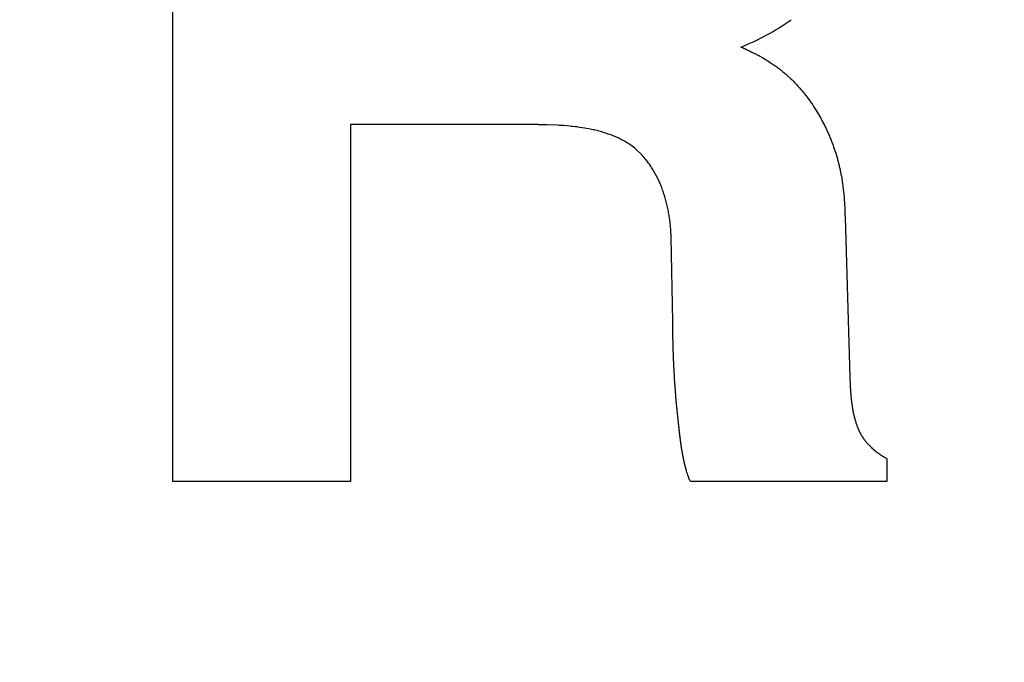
# Model space of a CAD drawing. Header units: inches. Extents: x 749 to 1245, y 24 to 374.
# Tile 64 of 145: x 893.03 to 894.72, y 272.23 to 273.33. Entities that reach past the tile are written whole.
import ezdxf

# ---------------------------------------------------------------- set-up
doc = ezdxf.new("R2010")
doc.units = ezdxf.units.IN
doc.header["$LTSCALE"] = 5
doc.header["$MEASUREMENT"] = 0
doc.header["$PDMODE"] = 3
doc.header["$PDSIZE"] = 0.3125
doc.layers.get('Defpoints').update_dxf_attribs({"linetype": 'CONTINUOUS'})
doc.layers.add('AM_0', color=7, linetype='CONTINUOUS', lineweight=30)
doc.layers.add('AM_5_Dimension', color=6, linetype='CONTINUOUS', lineweight=15)
doc.styles.add('AR', font='arialbd.ttf')
doc.styles.add('WHGTXT', font='simplex', dxfattribs={"bigfont": 'whgtxt'})
doc.dimstyles.new("B's_st.$0", dxfattribs={"dimtxt": 2.5, "dimasz": 2.5, "dimexe": 1, "dimexo": 0.5, "dimgap": 0.9, "dimtad": 1, "dimzin": 9, "dimdsep": 46, "dimtxsty": 'WHGTXT', "dimcen": 0, "dimclrd": 256, "dimclre": 256, "dimclrt": 256, "dimadec": 1, "dimazin": 2, "dimtp": 0.01, "dimtm": 0.01, "dimtfac": 1, "dimtmove": 0, "dimatfit": 3, "dimfxl": 1, "dimtolj": 1, "dimarcsym": 0})

# ---------------------------------------------------------------- blocks, each defined once
blk = doc.blocks.new('*D8')
at = {"layer": 'AM_5_Dimension', "linetype": 'ByBlock', "lineweight": -2, "transparency": 16777216}
for p, q in [((839.8862, 264.9786), (839.8862, 306.7795)), ((911.8862, 264.9786), (911.8862, 306.7795)), ((843.8862, 306.3795), (907.8862, 306.3795))]:
    blk.add_line(p, q, dxfattribs=at)
at = {"layer": 'AM_5_Dimension', "transparency": 16777216}
for points in [[(843.8862, 307.0462), (843.8862, 305.7128), (839.8862, 306.3795)], [(907.8862, 307.0462), (907.8862, 305.7128), (911.8862, 306.3795)]]:
    blk.add_solid(points, dxfattribs=at)
at = {"layer": 'Defpoints', "color": 0, "transparency": 16777216}
for p in [(911.8862, 306.3795), (839.8862, 264.7786), (911.8862, 264.7786)]:
    blk.add_point(p, dxfattribs=at)
at = {"layer": 'AM_5_Dimension', "transparency": 16777216, "insert": (875.8862, 309.7511), "char_height": 4, "attachment_point": 5, "style": 'AR'}
blk.add_mtext("\\A1;72 [2.83'']", dxfattribs=at)

msp = doc.modelspace()

# ---------------------------------------------------------------- linework, layer by layer
at = {"layer": 'AM_0', "color": 253, "linetype": 'Continuous', "true_color": 0xadadad}
for p, q in [((893.2911, 272.5379), (893.2911, 274.0882)), ((894.266, 273.2827), (894.2664, 273.2825)), ((894.2664, 273.2825), (894.2668, 273.2824)), ((894.2668, 273.2824), (894.268, 273.2818)), ((894.268, 273.2818), (894.2684, 273.2817)), ((894.2684, 273.2817), (894.2696, 273.2811)), ((894.2696, 273.2811), (894.27, 273.281)), ((894.27, 273.281), (894.2712, 273.2804)), ((894.2712, 273.2804), (894.2716, 273.2803)), ((894.2716, 273.2803), (894.2728, 273.2797)), ((894.2728, 273.2797), (894.2731, 273.2795)), ((894.2731, 273.2795), (894.2735, 273.2794)), ((894.2735, 273.2794), (894.2751, 273.2786)), ((894.2751, 273.2786), (894.2755, 273.2785)), ((894.2755, 273.2785), (894.2775, 273.2775)), ((894.2775, 273.2775), (894.2779, 273.2774)), ((894.2779, 273.2774), (894.2802, 273.2762)), ((894.2783, 273.2772), (894.2786, 273.277)), ((894.2802, 273.2762), (894.2806, 273.2761)), ((894.2806, 273.2761), (894.2833, 273.2747)), ((894.2826, 273.2751), (894.2829, 273.2749)), ((894.2833, 273.2747), (894.2837, 273.2746)), ((894.2837, 273.2746), (894.288, 273.2724)), ((894.2861, 273.2734), (894.2864, 273.2732)), ((894.288, 273.2724), (894.2884, 273.2723)), ((894.2884, 273.2723), (894.2961, 273.2683)), ((894.2888, 273.2721), (894.2891, 273.2719)), ((894.2915, 273.2707), (894.2918, 273.2705)), ((894.2938, 273.2695), (894.2941, 273.2693)), ((894.2961, 273.2683), (894.2964, 273.268)), ((894.2964, 273.268), (894.3006, 273.2658)), ((894.298, 273.2672), (894.2983, 273.267)), ((894.2995, 273.2664), (894.2998, 273.2662)), ((894.3006, 273.2658), (894.301, 273.2655)), ((894.301, 273.2655), (894.3013, 273.2653)), ((894.3013, 273.2653), (894.3029, 273.2645)), ((894.3029, 273.2645), (894.3032, 273.2643)), ((894.3032, 273.2643), (894.3036, 273.264)), ((894.3036, 273.264), (894.3051, 273.2632)), ((894.304, 273.2638), (894.3043, 273.2636)), ((894.3051, 273.2632), (894.3055, 273.2629)), ((894.3055, 273.2629), (894.3058, 273.2627)), ((894.3058, 273.2627), (894.3066, 273.2623)), ((894.3066, 273.2623), (894.3069, 273.2621)), ((894.3069, 273.2621), (894.3073, 273.2618)), ((894.3073, 273.2618), (894.3081, 273.2614)), ((894.3081, 273.2614), (894.3084, 273.2612)), ((894.3084, 273.2612), (894.3088, 273.2609)), ((894.3088, 273.2609), (894.3099, 273.2603)), ((894.3092, 273.2607), (894.3095, 273.2605)), ((894.3099, 273.2603), (894.3103, 273.26)), ((894.3103, 273.26), (894.3106, 273.2598)), ((894.3106, 273.2598), (894.311, 273.2596)), ((894.311, 273.2596), (894.3114, 273.2593)), ((894.3114, 273.2593), (894.3117, 273.2591)), ((894.3117, 273.2591), (894.3121, 273.2589)), ((894.3121, 273.2589), (894.3125, 273.2586)), ((894.3125, 273.2586), (894.3128, 273.2584)), ((894.3128, 273.2584), (894.3132, 273.2582)), ((894.3132, 273.2582), (894.3135, 273.2579)), ((894.3135, 273.2579), (894.3143, 273.2575)), ((894.3143, 273.2575), (894.3146, 273.2572)), ((894.3146, 273.2572), (894.3178, 273.2552)), ((894.3178, 273.2552), (894.321, 273.253)), ((894.321, 273.253), (894.3226, 273.252)), ((894.3226, 273.252), (894.3242, 273.2509)), ((894.3242, 273.2509), (894.3257, 273.2498)), ((894.3257, 273.2498), (894.3273, 273.2486)), ((894.3273, 273.2486), (894.3288, 273.2475)), ((894.3288, 273.2475), (894.3303, 273.2463)), ((894.3303, 273.2463), (894.3319, 273.2452)), ((894.3319, 273.2452), (894.3379, 273.2404)), ((894.3379, 273.2404), (894.3393, 273.2392)), ((894.3393, 273.2392), (894.3408, 273.2379)), ((894.3408, 273.2379), (894.3423, 273.2367)), ((894.3423, 273.2367), (894.3437, 273.2354)), ((894.3437, 273.2354), (894.3452, 273.2341)), ((894.3452, 273.2341), (894.3508, 273.2289)), ((894.3508, 273.2289), (894.3522, 273.2275)), ((894.3522, 273.2275), (894.3536, 273.2262)), ((894.3536, 273.2262), (894.3564, 273.2234)), ((894.3564, 273.2234), (894.3577, 273.222)), ((894.3577, 273.222), (894.3591, 273.2206)), ((894.3591, 273.2206), (894.3617, 273.2178)), ((894.3617, 273.2178), (894.3631, 273.2164)), ((894.3631, 273.2164), (894.3644, 273.2149)), ((894.3644, 273.2149), (894.3657, 273.2135)), ((894.3657, 273.2135), (894.367, 273.212)), ((894.367, 273.212), (894.3682, 273.2105)), ((894.3682, 273.2105), (894.3695, 273.2091)), ((894.3695, 273.2091), (894.3708, 273.2076)), ((894.3708, 273.2076), (894.372, 273.2061)), ((894.372, 273.2061), (894.3733, 273.2045)), ((894.3733, 273.2045), (894.3769, 273.2)), ((894.3769, 273.2), (894.3793, 273.1968)), ((894.3793, 273.1968), (894.3805, 273.1953)), ((894.3805, 273.1953), (894.3829, 273.1921)), ((894.3829, 273.1921), (894.3851, 273.1889)), ((894.3851, 273.1889), (894.3863, 273.1873)), ((894.3863, 273.1873), (894.3874, 273.1857)), ((894.3874, 273.1857), (894.3885, 273.184)), ((894.3885, 273.184), (894.3907, 273.1808)), ((894.3907, 273.1808), (894.3918, 273.1791)), ((894.3918, 273.1791), (894.3929, 273.1775)), ((894.3929, 273.1775), (894.3939, 273.1758)), ((894.3939, 273.1758), (894.395, 273.1741)), ((894.395, 273.1741), (894.403, 273.1605)), ((894.403, 273.1605), (894.4039, 273.1587)), ((894.4039, 273.1587), (894.4049, 273.157)), ((894.4049, 273.157), (894.4058, 273.1552)), ((894.4058, 273.1552), (894.4067, 273.1535)), ((894.4067, 273.1535), (894.4076, 273.1517)), ((893.5959, 273.1497), (893.5959, 272.5379)), ((893.9173, 273.1497), (893.5959, 273.1497)), ((893.9195, 273.1496), (893.9173, 273.1497)), ((893.9241, 273.1496), (893.9195, 273.1496)), ((893.9264, 273.1495), (893.9241, 273.1496)), ((893.9287, 273.1495), (893.9264, 273.1495)), ((893.931, 273.1494), (893.9287, 273.1495)), ((893.9333, 273.1494), (893.931, 273.1494)), ((893.9519, 273.1486), (893.9333, 273.1494)), ((893.9543, 273.1484), (893.9519, 273.1486)), ((893.9566, 273.1483), (893.9543, 273.1484)), ((893.9589, 273.1481), (893.9566, 273.1483)), ((893.9613, 273.148), (893.9589, 273.1481)), ((893.9729, 273.147), (893.9613, 273.148)), ((893.9753, 273.1467), (893.9729, 273.147)), ((893.9776, 273.1465), (893.9753, 273.1467)), ((893.9822, 273.1459), (893.9776, 273.1465)), ((893.9846, 273.1457), (893.9822, 273.1459)), ((893.9869, 273.1454), (893.9846, 273.1457)), ((893.9892, 273.145), (893.9869, 273.1454)), ((893.9938, 273.1444), (893.9892, 273.145)), ((893.9984, 273.1436), (893.9938, 273.1444)), ((894.0006, 273.1432), (893.9984, 273.1436)), ((894.0052, 273.1424), (894.0006, 273.1432)), ((894.0074, 273.1419), (894.0052, 273.1424)), ((894.0097, 273.1415), (894.0074, 273.1419)), ((894.0119, 273.141), (894.0097, 273.1415)), ((894.0142, 273.1405), (894.0119, 273.141)), ((894.0164, 273.14), (894.0142, 273.1405)), ((894.0186, 273.1394), (894.0164, 273.14)), ((894.0208, 273.1389), (894.0186, 273.1394)), ((894.0252, 273.1377), (894.0208, 273.1389)), ((894.0273, 273.1371), (894.0252, 273.1377)), ((894.0295, 273.1364), (894.0273, 273.1371)), ((894.0317, 273.1358), (894.0295, 273.1364)), ((894.4076, 273.1517), (894.4085, 273.15)), ((894.4085, 273.15), (894.4112, 273.1446)), ((894.4112, 273.1446), (894.412, 273.1429)), ((894.412, 273.1429), (894.4129, 273.1411)), ((894.4129, 273.1411), (894.4161, 273.1339)), ((894.0401, 273.133), (894.0317, 273.1358)), ((894.0443, 273.1314), (894.0401, 273.133)), ((894.0463, 273.1306), (894.0443, 273.1314)), ((894.0484, 273.1298), (894.0463, 273.1306)), ((894.0564, 273.1262), (894.0484, 273.1298)), ((894.0584, 273.1252), (894.0564, 273.1262)), ((894.0603, 273.1243), (894.0584, 273.1252)), ((894.0622, 273.1233), (894.0603, 273.1243)), ((894.0641, 273.1222), (894.0622, 273.1233)), ((894.066, 273.1212), (894.0641, 273.1222)), ((894.0679, 273.1201), (894.066, 273.1212)), ((894.0697, 273.119), (894.0679, 273.1201)), ((894.4161, 273.1339), (894.4169, 273.132)), ((894.4169, 273.132), (894.4177, 273.1302)), ((894.4177, 273.1302), (894.4184, 273.1284)), ((894.4184, 273.1284), (894.4192, 273.1266)), ((894.4192, 273.1266), (894.4199, 273.1247)), ((894.4199, 273.1247), (894.4207, 273.1229)), ((894.4207, 273.1229), (894.4214, 273.1211)), ((894.4214, 273.1211), (894.4221, 273.1192)), ((894.0716, 273.1178), (894.0697, 273.119)), ((894.0734, 273.1167), (894.0716, 273.1178)), ((894.077, 273.1143), (894.0734, 273.1167)), ((894.0838, 273.1091), (894.077, 273.1143)), ((894.0855, 273.1077), (894.0838, 273.1091)), ((894.0887, 273.1049), (894.0855, 273.1077)), ((894.0935, 273.1004), (894.0887, 273.1049)), ((894.4221, 273.1192), (894.4228, 273.1174)), ((894.4228, 273.1174), (894.4235, 273.1155)), ((894.4235, 273.1155), (894.4242, 273.1137)), ((894.4242, 273.1137), (894.4248, 273.1118)), ((894.4248, 273.1118), (894.4255, 273.11)), ((894.4255, 273.11), (894.4261, 273.1081)), ((894.4261, 273.1081), (894.4267, 273.1063)), ((894.4267, 273.1063), (894.4279, 273.1025)), ((894.4279, 273.1025), (894.4285, 273.1007)), ((894.095, 273.0989), (894.0935, 273.1004)), ((894.0965, 273.0973), (894.095, 273.0989)), ((894.0979, 273.0957), (894.0965, 273.0973)), ((894.0994, 273.0941), (894.0979, 273.0957)), ((894.105, 273.0873), (894.0994, 273.0941)), ((894.1063, 273.0855), (894.105, 273.0873)), ((894.4285, 273.1007), (894.4297, 273.0969)), ((894.4297, 273.0969), (894.4302, 273.0951)), ((894.4302, 273.0951), (894.4308, 273.0932)), ((894.4308, 273.0932), (894.4318, 273.0894)), ((894.4318, 273.0894), (894.4323, 273.0876)), ((894.4323, 273.0876), (894.4338, 273.0819)), ((894.1076, 273.0838), (894.1063, 273.0855)), ((894.1089, 273.0819), (894.1076, 273.0838)), ((894.1102, 273.0801), (894.1089, 273.0819)), ((894.1114, 273.0783), (894.1102, 273.0801)), ((894.1127, 273.0764), (894.1114, 273.0783)), ((894.1139, 273.0745), (894.1127, 273.0764)), ((894.115, 273.0726), (894.1139, 273.0745)), ((894.1162, 273.0707), (894.115, 273.0726)), ((894.1206, 273.0627), (894.1162, 273.0707)), ((894.4338, 273.0819), (894.4342, 273.08)), ((894.4342, 273.08), (894.4347, 273.0781)), ((894.4347, 273.0781), (894.4351, 273.0763)), ((894.4351, 273.0763), (894.4355, 273.0744)), ((894.4355, 273.0744), (894.436, 273.0725)), ((894.436, 273.0725), (894.4364, 273.0706)), ((894.4364, 273.0706), (894.4367, 273.0687)), ((894.4367, 273.0687), (894.4375, 273.0649)), ((894.1226, 273.0587), (894.1206, 273.0627)), ((894.1256, 273.0524), (894.1226, 273.0587)), ((894.1283, 273.0461), (894.1256, 273.0524)), ((894.4375, 273.0649), (894.4378, 273.063)), ((894.4378, 273.063), (894.4382, 273.0612)), ((894.4382, 273.0612), (894.4403, 273.0479)), ((894.1291, 273.0439), (894.1283, 273.0461)), ((894.13, 273.0418), (894.1291, 273.0439)), ((894.1316, 273.0374), (894.13, 273.0418)), ((894.1324, 273.0353), (894.1316, 273.0374)), ((894.1331, 273.0331), (894.1324, 273.0353)), ((894.4403, 273.0479), (894.4405, 273.046)), ((894.4405, 273.046), (894.4408, 273.0441)), ((894.4408, 273.0441), (894.441, 273.0422)), ((894.441, 273.0422), (894.4413, 273.0403)), ((894.4413, 273.0403), (894.4415, 273.0385)), ((894.4415, 273.0385), (894.4423, 273.0309)), ((894.1339, 273.0308), (894.1331, 273.0331)), ((894.1353, 273.0264), (894.1339, 273.0308)), ((894.1359, 273.0242), (894.1353, 273.0264)), ((894.1366, 273.0219), (894.1359, 273.0242)), ((894.1372, 273.0197), (894.1366, 273.0219)), ((894.1384, 273.0151), (894.1372, 273.0197)), ((894.4423, 273.0309), (894.4424, 273.029)), ((894.4424, 273.029), (894.4428, 273.0252)), ((894.4428, 273.0252), (894.4429, 273.0233)), ((894.4429, 273.0233), (894.4431, 273.0214)), ((894.4431, 273.0214), (894.4432, 273.0195)), ((894.4432, 273.0195), (894.4434, 273.0176)), ((894.1389, 273.0129), (894.1384, 273.0151)), ((894.1395, 273.0106), (894.1389, 273.0129)), ((894.14, 273.0083), (894.1395, 273.0106)), ((894.1405, 273.0061), (894.14, 273.0083)), ((894.141, 273.0038), (894.1405, 273.0061)), ((894.1414, 273.0015), (894.141, 273.0038)), ((894.1419, 272.9992), (894.1414, 273.0015)), ((894.4434, 273.0176), (894.4442, 273.0024)), ((894.4442, 273.0024), (894.4442, 273.0005)), ((894.1427, 272.9946), (894.1419, 272.9992)), ((894.143, 272.9923), (894.1427, 272.9946)), ((894.1434, 272.99), (894.143, 272.9923)), ((894.1437, 272.9878), (894.1434, 272.99)), ((894.1446, 272.9809), (894.1437, 272.9878)), ((894.4442, 273.0005), (894.4444, 272.9966)), ((894.4444, 272.9966), (894.4444, 272.9947)), ((894.4444, 272.9947), (894.4445, 272.9928)), ((894.4445, 272.9928), (894.4445, 272.9909)), ((894.4445, 272.9909), (894.4521, 272.7363)), ((894.145, 272.9764), (894.1446, 272.9809)), ((894.1453, 272.9741), (894.145, 272.9764)), ((894.1454, 272.9718), (894.1453, 272.9741)), ((894.1456, 272.9696), (894.1454, 272.9718)), ((894.1457, 272.9673), (894.1456, 272.9696)), ((894.1459, 272.965), (894.1457, 272.9673)), ((894.1461, 272.9606), (894.1459, 272.965)), ((894.1461, 272.9583), (894.1461, 272.9606)), ((894.1462, 272.9561), (894.1461, 272.9583)), ((894.1489, 272.8124), (894.1461, 272.9561)), ((894.1489, 272.8084), (894.1489, 272.8125)), ((894.149, 272.807), (894.1489, 272.8084)), ((894.149, 272.7989), (894.149, 272.807)), ((894.1491, 272.7976), (894.149, 272.7989)), ((894.1491, 272.7921), (894.1491, 272.7976)), ((894.1492, 272.7908), (894.1491, 272.7921)), ((894.1492, 272.7867), (894.1492, 272.7908)), ((894.1493, 272.7853), (894.1492, 272.7867)), ((894.1493, 272.7813), (894.1493, 272.7853)), ((894.1494, 272.7799), (894.1493, 272.7813)), ((894.1494, 272.7772), (894.1494, 272.7799)), ((894.1495, 272.7759), (894.1494, 272.7772)), ((894.1495, 272.7731), (894.1495, 272.7759)), ((894.1496, 272.7718), (894.1495, 272.7731)), ((894.1496, 272.7691), (894.1496, 272.7718)), ((894.1497, 272.7677), (894.1496, 272.7691)), ((894.1497, 272.7664), (894.1497, 272.7677)), ((894.1498, 272.765), (894.1497, 272.7664)), ((894.1498, 272.7636), (894.1498, 272.765)), ((894.1499, 272.7623), (894.1498, 272.7636)), ((894.1499, 272.7596), (894.1499, 272.7623)), ((894.15, 272.7582), (894.1499, 272.7596)), ((894.15, 272.7569), (894.15, 272.7582)), ((894.1501, 272.7555), (894.15, 272.7569)), ((894.1501, 272.7542), (894.1501, 272.7555)), ((894.1502, 272.7528), (894.1501, 272.7542)), ((894.1502, 272.7514), (894.1502, 272.7528)), ((894.1503, 272.7501), (894.1502, 272.7514)), ((894.1504, 272.7487), (894.1503, 272.7501)), ((894.1504, 272.7474), (894.1504, 272.7487)), ((894.1505, 272.746), (894.1504, 272.7474)), ((894.1505, 272.7447), (894.1505, 272.746)), ((894.1506, 272.7433), (894.1505, 272.7447)), ((894.1506, 272.742), (894.1506, 272.7433)), ((894.1508, 272.7392), (894.1506, 272.742)), ((894.1508, 272.7379), (894.1508, 272.7392)), ((894.1509, 272.7365), (894.1508, 272.7379)), ((894.151, 272.7352), (894.1509, 272.7365)), ((894.151, 272.7338), (894.151, 272.7352)), ((894.1511, 272.7325), (894.151, 272.7338)), ((894.1512, 272.7311), (894.1511, 272.7325)), ((894.1512, 272.7298), (894.1512, 272.7311)), ((894.4521, 272.7363), (894.4521, 272.7355)), ((894.4521, 272.7355), (894.4522, 272.7346)), ((894.4522, 272.7346), (894.4522, 272.7329)), ((894.4522, 272.7329), (894.4523, 272.732)), ((894.4523, 272.732), (894.4523, 272.7294)), ((894.1514, 272.727), (894.1512, 272.7298)), ((894.1514, 272.7257), (894.1514, 272.727)), ((894.1515, 272.7243), (894.1514, 272.7257)), ((894.1516, 272.723), (894.1515, 272.7243)), ((894.1517, 272.7216), (894.1516, 272.723)), ((894.1518, 272.7203), (894.1517, 272.7216)), ((894.1518, 272.7189), (894.1518, 272.7203)), ((894.1519, 272.7176), (894.1518, 272.7189)), ((894.152, 272.7162), (894.1519, 272.7176)), ((894.1521, 272.7149), (894.152, 272.7162)), ((894.1522, 272.7135), (894.1521, 272.7149)), ((894.4523, 272.7294), (894.4524, 272.7285)), ((894.4524, 272.7285), (894.4524, 272.7268)), ((894.4524, 272.7268), (894.4525, 272.7259)), ((894.4525, 272.7259), (894.4525, 272.7242)), ((894.4525, 272.7242), (894.4526, 272.7233)), ((894.4526, 272.7233), (894.4526, 272.7207)), ((894.4526, 272.7207), (894.4527, 272.7198)), ((894.4527, 272.7198), (894.4527, 272.7181)), ((894.4527, 272.7181), (894.4528, 272.7172)), ((894.4528, 272.7172), (894.4528, 272.7155)), ((894.4528, 272.7155), (894.4529, 272.7146)), ((894.4529, 272.7146), (894.4529, 272.7129)), ((894.1522, 272.7122), (894.1522, 272.7135)), ((894.1524, 272.7094), (894.1522, 272.7122)), ((894.1525, 272.7081), (894.1524, 272.7094)), ((894.1526, 272.7067), (894.1525, 272.7081)), ((894.1527, 272.7054), (894.1526, 272.7067)), ((894.1528, 272.704), (894.1527, 272.7054)), ((894.1529, 272.7027), (894.1528, 272.704)), ((894.153, 272.7013), (894.1529, 272.7027)), ((894.1531, 272.7), (894.153, 272.7013)), ((894.1532, 272.6986), (894.1531, 272.7)), ((894.1533, 272.6973), (894.1532, 272.6986)), ((894.1534, 272.6959), (894.1533, 272.6973)), ((894.4529, 272.7129), (894.453, 272.712)), ((894.453, 272.712), (894.453, 272.7102)), ((894.453, 272.7102), (894.4531, 272.7094)), ((894.4531, 272.7094), (894.4531, 272.7076)), ((894.4531, 272.7076), (894.4532, 272.7067)), ((894.4532, 272.7067), (894.4532, 272.705)), ((894.4532, 272.705), (894.4533, 272.7041)), ((894.4533, 272.7041), (894.4533, 272.7032)), ((894.4533, 272.7032), (894.4534, 272.7024)), ((894.4534, 272.7024), (894.4534, 272.7015)), ((894.4534, 272.7015), (894.4535, 272.7006)), ((894.4535, 272.7006), (894.4535, 272.6998)), ((894.4535, 272.6998), (894.4536, 272.6989)), ((894.4536, 272.6989), (894.4536, 272.698)), ((894.4536, 272.698), (894.4537, 272.6971)), ((894.4537, 272.6971), (894.4537, 272.6963)), ((894.1535, 272.6946), (894.1534, 272.6959)), ((894.1536, 272.6932), (894.1535, 272.6946)), ((894.1537, 272.6919), (894.1536, 272.6932)), ((894.1539, 272.6891), (894.1537, 272.6919)), ((894.154, 272.6878), (894.1539, 272.6891)), ((894.1541, 272.6864), (894.154, 272.6878)), ((894.1542, 272.6851), (894.1541, 272.6864)), ((894.1543, 272.6837), (894.1542, 272.6851)), ((894.1544, 272.6824), (894.1543, 272.6837)), ((894.1545, 272.681), (894.1544, 272.6824)), ((894.1547, 272.6797), (894.1545, 272.681)), ((894.4537, 272.6963), (894.4538, 272.6954)), ((894.4538, 272.6954), (894.4538, 272.6945)), ((894.4538, 272.6945), (894.4539, 272.6936)), ((894.4539, 272.6936), (894.4539, 272.6928)), ((894.4539, 272.6928), (894.4541, 272.691)), ((894.4541, 272.691), (894.4541, 272.6901)), ((894.4541, 272.6901), (894.4542, 272.6893)), ((894.4542, 272.6893), (894.4543, 272.6884)), ((894.4543, 272.6884), (894.4543, 272.6875)), ((894.4543, 272.6875), (894.4544, 272.6867)), ((894.4544, 272.6867), (894.4545, 272.6858)), ((894.4545, 272.6858), (894.4545, 272.6849)), ((894.4545, 272.6849), (894.4546, 272.6841)), ((894.4546, 272.6841), (894.4549, 272.6814)), ((894.4549, 272.6814), (894.455, 272.6806)), ((894.455, 272.6806), (894.4551, 272.6797)), ((894.1548, 272.6783), (894.1547, 272.6797)), ((894.1549, 272.677), (894.1548, 272.6783)), ((894.155, 272.6756), (894.1549, 272.677)), ((894.1551, 272.6743), (894.155, 272.6756)), ((894.1552, 272.6729), (894.1551, 272.6743)), ((894.1554, 272.6716), (894.1552, 272.6729)), ((894.1555, 272.6702), (894.1554, 272.6716)), ((894.1556, 272.6689), (894.1555, 272.6702)), ((894.1557, 272.6675), (894.1556, 272.6689)), ((894.1559, 272.6662), (894.1557, 272.6675)), ((894.156, 272.6648), (894.1559, 272.6662)), ((894.1561, 272.6635), (894.156, 272.6648)), ((894.1563, 272.6621), (894.1561, 272.6635)), ((894.4551, 272.6797), (894.4551, 272.6788)), ((894.4551, 272.6788), (894.4552, 272.678)), ((894.4552, 272.678), (894.4553, 272.6771)), ((894.4553, 272.6771), (894.4554, 272.6763)), ((894.4554, 272.6763), (894.4556, 272.6745)), ((894.4556, 272.6745), (894.4557, 272.6737)), ((894.4557, 272.6737), (894.4559, 272.6728)), ((894.4559, 272.6728), (894.456, 272.6719)), ((894.456, 272.6719), (894.4561, 272.6711)), ((894.4561, 272.6711), (894.4562, 272.6702)), ((894.4562, 272.6702), (894.4563, 272.6694)), ((894.4563, 272.6694), (894.4565, 272.6685)), ((894.4565, 272.6685), (894.4566, 272.6676)), ((894.4566, 272.6676), (894.4567, 272.6668)), ((894.4567, 272.6668), (894.4568, 272.6659)), ((894.4568, 272.6659), (894.457, 272.6651)), ((894.457, 272.6651), (894.4571, 272.6642)), ((894.4571, 272.6642), (894.4573, 272.6634)), ((894.4573, 272.6634), (894.4574, 272.6625)), ((894.1564, 272.6608), (894.1563, 272.6621)), ((894.1565, 272.6594), (894.1564, 272.6608)), ((894.1567, 272.6581), (894.1565, 272.6594)), ((894.1568, 272.6567), (894.1567, 272.6581)), ((894.1569, 272.6554), (894.1568, 272.6567)), ((894.1571, 272.654), (894.1569, 272.6554)), ((894.1572, 272.6527), (894.1571, 272.654)), ((894.1574, 272.6513), (894.1572, 272.6527)), ((894.1575, 272.65), (894.1574, 272.6513)), ((894.1577, 272.6486), (894.1575, 272.65)), ((894.1578, 272.6473), (894.1577, 272.6486)), ((894.158, 272.6459), (894.1578, 272.6473)), ((894.4574, 272.6625), (894.4576, 272.6617)), ((894.4576, 272.6617), (894.4577, 272.6608)), ((894.4577, 272.6608), (894.4579, 272.66)), ((894.4579, 272.66), (894.458, 272.6591)), ((894.458, 272.6591), (894.4582, 272.6583)), ((894.4582, 272.6583), (894.4584, 272.6574)), ((894.4584, 272.6574), (894.4585, 272.6566)), ((894.4585, 272.6566), (894.4587, 272.6557)), ((894.4587, 272.6557), (894.4591, 272.6541)), ((894.4591, 272.6541), (894.4593, 272.6532)), ((894.4593, 272.6532), (894.4595, 272.6524)), ((894.4595, 272.6524), (894.4596, 272.6515)), ((894.4596, 272.6515), (894.4598, 272.6507)), ((894.4598, 272.6507), (894.4601, 272.6499)), ((894.4601, 272.6499), (894.4603, 272.649)), ((894.4603, 272.649), (894.4607, 272.6474)), ((894.4607, 272.6474), (894.4609, 272.6465)), ((894.4609, 272.6465), (894.4611, 272.6457)), ((894.1581, 272.6446), (894.158, 272.6459)), ((894.1583, 272.6433), (894.1581, 272.6446)), ((894.1584, 272.6419), (894.1583, 272.6433)), ((894.1586, 272.6406), (894.1584, 272.6419)), ((894.1586, 272.6399), (894.1586, 272.6406)), ((894.1587, 272.6392), (894.1586, 272.6399)), ((894.1588, 272.6386), (894.1587, 272.6392)), ((894.1588, 272.6379), (894.1588, 272.6386)), ((894.1589, 272.6373), (894.1588, 272.6379)), ((894.159, 272.6366), (894.1589, 272.6373)), ((894.159, 272.636), (894.159, 272.6366)), ((894.1592, 272.6346), (894.159, 272.636)), ((894.1593, 272.634), (894.1592, 272.6346)), ((894.1593, 272.6333), (894.1593, 272.634)), ((894.1594, 272.6327), (894.1593, 272.6333)), ((894.1595, 272.632), (894.1594, 272.6327)), ((894.1595, 272.6314), (894.1595, 272.632)), ((894.1597, 272.63), (894.1595, 272.6314)), ((894.1598, 272.6294), (894.1597, 272.63)), ((894.4611, 272.6457), (894.4614, 272.6449)), ((894.4614, 272.6449), (894.4616, 272.644)), ((894.4616, 272.644), (894.4618, 272.6432)), ((894.4618, 272.6432), (894.4621, 272.6424)), ((894.4621, 272.6424), (894.4623, 272.6416)), ((894.4623, 272.6416), (894.4626, 272.6407)), ((894.4626, 272.6407), (894.4628, 272.6399)), ((894.4628, 272.6399), (894.4631, 272.6391)), ((894.4631, 272.6391), (894.4633, 272.6383)), ((894.4633, 272.6383), (894.4639, 272.6367)), ((894.4639, 272.6367), (894.4642, 272.6358)), ((894.4642, 272.6358), (894.4645, 272.635)), ((894.4645, 272.635), (894.4647, 272.6342)), ((894.4647, 272.6342), (894.4656, 272.6318)), ((894.4656, 272.6318), (894.466, 272.631)), ((894.466, 272.631), (894.4672, 272.6278)), ((894.1598, 272.6287), (894.1598, 272.6294)), ((894.1599, 272.6281), (894.1598, 272.6287)), ((894.16, 272.6274), (894.1599, 272.6281)), ((894.16, 272.6268), (894.16, 272.6274)), ((894.1602, 272.6254), (894.16, 272.6268)), ((894.1603, 272.6248), (894.1602, 272.6254)), ((894.1603, 272.6241), (894.1603, 272.6248)), ((894.1604, 272.6235), (894.1603, 272.6241)), ((894.1605, 272.6228), (894.1604, 272.6235)), ((894.1606, 272.6222), (894.1605, 272.6228)), ((894.1606, 272.6215), (894.1606, 272.6222)), ((894.1607, 272.6208), (894.1606, 272.6215)), ((894.1608, 272.6202), (894.1607, 272.6208)), ((894.1609, 272.6195), (894.1608, 272.6202)), ((894.1609, 272.6189), (894.1609, 272.6195)), ((894.161, 272.6182), (894.1609, 272.6189)), ((894.1611, 272.6176), (894.161, 272.6182)), ((894.1613, 272.6162), (894.1611, 272.6176)), ((894.1613, 272.6156), (894.1613, 272.6162)), ((894.1614, 272.6149), (894.1613, 272.6156)), ((894.1615, 272.6143), (894.1614, 272.6149)), ((894.1616, 272.6136), (894.1615, 272.6143)), ((894.1617, 272.613), (894.1616, 272.6136)), ((894.1617, 272.6123), (894.1617, 272.613)), ((894.4672, 272.6278), (894.4675, 272.6273)), ((894.4675, 272.6273), (894.4683, 272.6253)), ((894.4683, 272.6253), (894.4685, 272.6247)), ((894.4685, 272.6247), (894.4688, 272.6242)), ((894.4688, 272.6242), (894.469, 272.6237)), ((894.469, 272.6237), (894.4693, 272.6232)), ((894.4693, 272.6232), (894.4697, 272.6222)), ((894.4697, 272.6222), (894.47, 272.6217)), ((894.47, 272.6217), (894.4702, 272.6212)), ((894.4702, 272.6212), (894.4705, 272.6208)), ((894.4705, 272.6208), (894.4708, 272.6203)), ((894.4708, 272.6203), (894.471, 272.6198)), ((894.471, 272.6198), (894.4716, 272.6188)), ((894.4716, 272.6188), (894.4718, 272.6183)), ((894.4718, 272.6183), (894.4724, 272.6173)), ((894.4724, 272.6173), (894.4727, 272.6169)), ((894.4727, 272.6169), (894.4736, 272.6154)), ((894.4736, 272.6154), (894.4739, 272.615)), ((894.4739, 272.615), (894.4748, 272.6135)), ((894.4748, 272.6135), (894.4751, 272.6131)), ((894.4751, 272.6131), (894.4757, 272.6121)), ((894.1618, 272.6116), (894.1617, 272.6123)), ((894.1619, 272.611), (894.1618, 272.6116)), ((894.162, 272.6103), (894.1619, 272.611)), ((894.1621, 272.6097), (894.162, 272.6103)), ((894.1622, 272.609), (894.1621, 272.6097)), ((894.1622, 272.6084), (894.1622, 272.609)), ((894.1624, 272.607), (894.1622, 272.6084)), ((894.1625, 272.6064), (894.1624, 272.607)), ((894.1626, 272.6057), (894.1625, 272.6064)), ((894.1627, 272.6051), (894.1626, 272.6057)), ((894.1628, 272.6044), (894.1627, 272.6051)), ((894.1629, 272.6038), (894.1628, 272.6044)), ((894.163, 272.6031), (894.1629, 272.6038)), ((894.1631, 272.6025), (894.163, 272.6031)), ((894.1632, 272.6018), (894.1631, 272.6025)), ((894.1632, 272.6011), (894.1632, 272.6018)), ((894.1633, 272.6005), (894.1632, 272.6011)), ((894.1634, 272.5998), (894.1633, 272.6005)), ((894.1635, 272.5992), (894.1634, 272.5998)), ((894.1636, 272.5985), (894.1635, 272.5992)), ((894.1637, 272.5979), (894.1636, 272.5985)), ((894.1638, 272.5972), (894.1637, 272.5979)), ((894.1639, 272.5966), (894.1638, 272.5972)), ((894.164, 272.5959), (894.1639, 272.5966)), ((894.1641, 272.5953), (894.164, 272.5959)), ((894.4757, 272.6121), (894.4761, 272.6117)), ((894.4761, 272.6117), (894.4764, 272.6112)), ((894.4764, 272.6112), (894.4767, 272.6108)), ((894.4767, 272.6108), (894.477, 272.6103)), ((894.477, 272.6103), (894.4774, 272.6099)), ((894.4774, 272.6099), (894.4777, 272.6094)), ((894.4777, 272.6094), (894.4781, 272.609)), ((894.4781, 272.609), (894.4784, 272.6085)), ((894.4784, 272.6085), (894.4787, 272.6081)), ((894.4787, 272.6081), (894.4791, 272.6076)), ((894.4791, 272.6076), (894.4794, 272.6072)), ((894.4794, 272.6072), (894.4798, 272.6067)), ((894.4798, 272.6067), (894.4801, 272.6063)), ((894.4801, 272.6063), (894.4805, 272.6058)), ((894.4805, 272.6058), (894.4809, 272.6054)), ((894.4809, 272.6054), (894.4812, 272.605)), ((894.4812, 272.605), (894.4816, 272.6045)), ((894.4816, 272.6045), (894.482, 272.6041)), ((894.482, 272.6041), (894.4823, 272.6037)), ((894.4823, 272.6037), (894.4827, 272.6033)), ((894.4827, 272.6033), (894.4831, 272.6028)), ((894.4831, 272.6028), (894.4839, 272.602)), ((894.4839, 272.602), (894.4842, 272.6016)), ((894.4842, 272.6016), (894.4846, 272.6011)), ((894.4846, 272.6011), (894.4886, 272.5971)), ((894.4886, 272.5971), (894.4891, 272.5967)), ((894.4891, 272.5967), (894.4907, 272.5951)), ((894.1642, 272.5946), (894.1641, 272.5953)), ((894.1643, 272.594), (894.1642, 272.5946)), ((894.1644, 272.5933), (894.1643, 272.594)), ((894.1646, 272.5926), (894.1644, 272.5933)), ((894.1647, 272.592), (894.1646, 272.5926)), ((894.1648, 272.5913), (894.1647, 272.592)), ((894.1649, 272.5907), (894.1648, 272.5913)), ((894.165, 272.59), (894.1649, 272.5907)), ((894.1651, 272.5894), (894.165, 272.59)), ((894.1652, 272.5887), (894.1651, 272.5894)), ((894.1653, 272.5881), (894.1652, 272.5887)), ((894.1654, 272.5874), (894.1653, 272.5881)), ((894.1656, 272.5868), (894.1654, 272.5874)), ((894.1657, 272.5861), (894.1656, 272.5868)), ((894.1658, 272.5855), (894.1657, 272.5861)), ((894.1659, 272.5848), (894.1658, 272.5855)), ((894.166, 272.5842), (894.1659, 272.5848)), ((894.1661, 272.5835), (894.166, 272.5842)), ((894.1663, 272.5829), (894.1661, 272.5835)), ((894.1664, 272.5822), (894.1663, 272.5829)), ((894.1665, 272.5816), (894.1664, 272.5822)), ((894.1666, 272.5809), (894.1665, 272.5816)), ((894.1668, 272.5803), (894.1666, 272.5809)), ((894.1669, 272.5796), (894.1668, 272.5803)), ((894.167, 272.579), (894.1669, 272.5796)), ((894.1672, 272.5783), (894.167, 272.579)), ((894.4907, 272.5951), (894.4912, 272.5947)), ((894.4912, 272.5947), (894.4916, 272.5943)), ((894.4916, 272.5943), (894.492, 272.594)), ((894.492, 272.594), (894.4924, 272.5936)), ((894.4924, 272.5936), (894.4929, 272.5932)), ((894.4929, 272.5932), (894.4933, 272.5928)), ((894.4933, 272.5928), (894.4937, 272.5925)), ((894.4937, 272.5925), (894.4942, 272.5921)), ((894.4942, 272.5921), (894.4946, 272.5917)), ((894.4946, 272.5917), (894.495, 272.5914)), ((894.495, 272.5914), (894.4955, 272.591)), ((894.4955, 272.591), (894.4959, 272.5906)), ((894.4959, 272.5906), (894.4964, 272.5903)), ((894.4964, 272.5903), (894.4968, 272.5899)), ((894.4968, 272.5899), (894.4973, 272.5895)), ((894.4973, 272.5895), (894.4977, 272.5892)), ((894.4977, 272.5892), (894.4982, 272.5888)), ((894.4982, 272.5888), (894.4986, 272.5885)), ((894.4986, 272.5885), (894.4991, 272.5881)), ((894.4991, 272.5881), (894.4995, 272.5878)), ((894.4995, 272.5878), (894.5, 272.5875)), ((894.5, 272.5875), (894.5004, 272.5871)), ((894.5004, 272.5871), (894.5009, 272.5868)), ((894.5009, 272.5868), (894.5014, 272.5864)), ((894.5014, 272.5864), (894.5018, 272.5861)), ((894.5018, 272.5861), (894.5023, 272.5858)), ((894.5023, 272.5858), (894.5028, 272.5854)), ((894.5028, 272.5854), (894.5032, 272.5851)), ((894.5032, 272.5851), (894.5042, 272.5845)), ((894.5042, 272.5845), (894.5046, 272.5842)), ((894.5046, 272.5842), (894.5051, 272.5838)), ((894.5051, 272.5838), (894.5056, 272.5835)), ((894.5056, 272.5835), (894.506, 272.5832)), ((894.506, 272.5832), (894.5075, 272.5823)), ((894.5075, 272.5823), (894.5079, 272.582)), ((894.5079, 272.582), (894.5099, 272.5808)), ((894.5099, 272.5808), (894.5103, 272.5805)), ((894.5103, 272.5805), (894.5123, 272.5793)), ((894.5123, 272.5793), (894.5128, 272.5791)), ((894.5128, 272.5791), (894.5132, 272.5788)), ((894.5132, 272.5788), (894.5142, 272.5782)), ((894.1673, 272.5777), (894.1672, 272.5783)), ((894.1674, 272.577), (894.1673, 272.5777)), ((894.1676, 272.5764), (894.1674, 272.577)), ((894.1677, 272.5758), (894.1676, 272.5764)), ((894.1678, 272.5751), (894.1677, 272.5758)), ((894.168, 272.5745), (894.1678, 272.5751)), ((894.1681, 272.5738), (894.168, 272.5745)), ((894.1682, 272.5732), (894.1681, 272.5738)), ((894.1684, 272.5725), (894.1682, 272.5732)), ((894.1685, 272.5719), (894.1684, 272.5725)), ((894.1687, 272.5712), (894.1685, 272.5719)), ((894.1688, 272.5706), (894.1687, 272.5712)), ((894.169, 272.5699), (894.1688, 272.5706)), ((894.1691, 272.5693), (894.169, 272.5699)), ((894.1693, 272.5687), (894.1691, 272.5693)), ((894.1694, 272.568), (894.1693, 272.5687)), ((894.1696, 272.5674), (894.1694, 272.568)), ((894.1697, 272.5667), (894.1696, 272.5674)), ((894.1699, 272.5661), (894.1697, 272.5667)), ((894.1701, 272.5654), (894.1699, 272.5661)), ((894.1702, 272.5648), (894.1701, 272.5654)), ((894.1704, 272.5642), (894.1702, 272.5648)), ((894.1705, 272.5635), (894.1704, 272.5642)), ((894.1707, 272.5629), (894.1705, 272.5635)), ((894.1709, 272.5622), (894.1707, 272.5629)), ((894.171, 272.5616), (894.1709, 272.5622)), ((894.5142, 272.5782), (894.5147, 272.578)), ((894.5147, 272.578), (894.5157, 272.5774)), ((894.5157, 272.5774), (894.5162, 272.5772)), ((894.5161, 272.5771), (894.5161, 272.5379)), ((894.1712, 272.561), (894.171, 272.5616)), ((894.1714, 272.5603), (894.1712, 272.561)), ((894.1716, 272.5597), (894.1714, 272.5603)), ((894.1717, 272.559), (894.1716, 272.5597)), ((894.1721, 272.5578), (894.1717, 272.559)), ((894.1723, 272.5571), (894.1721, 272.5578)), ((894.1724, 272.5565), (894.1723, 272.5571)), ((894.1726, 272.5559), (894.1724, 272.5565)), ((894.1728, 272.5552), (894.1726, 272.5559)), ((894.1732, 272.554), (894.1728, 272.5552)), ((894.1734, 272.5533), (894.1732, 272.554)), ((894.1738, 272.5521), (894.1734, 272.5533)), ((894.174, 272.5514), (894.1738, 272.5521)), ((894.1744, 272.5502), (894.174, 272.5514)), ((894.1746, 272.5495), (894.1744, 272.5502)), ((894.175, 272.5483), (894.1746, 272.5495)), ((894.1752, 272.5476), (894.175, 272.5483)), ((894.1758, 272.5458), (894.1752, 272.5476)), ((894.1761, 272.5452), (894.1758, 272.5458)), ((894.1763, 272.5445), (894.1761, 272.5452)), ((893.5959, 272.5379), (893.2911, 272.5379)), ((894.1765, 272.5439), (894.1763, 272.5445)), ((894.1768, 272.5433), (894.1765, 272.5439)), ((894.177, 272.5427), (894.1768, 272.5433)), ((894.1773, 272.5421), (894.177, 272.5427)), ((894.1775, 272.5415), (894.1773, 272.5421)), ((894.1784, 272.5397), (894.1775, 272.5415)), ((894.1786, 272.5391), (894.1784, 272.5397)), ((894.1792, 272.5379), (894.1786, 272.5391)), ((894.5161, 272.5379), (894.1792, 272.5379))]:
    msp.add_line(p, q, dxfattribs=at)
msp.add_arc((894.1193, 273.655), 0.4002, 291.5102, 305.5822, dxfattribs=at)

# ---------------------------------------------------------------- dimensions: what is measured, and where the dimension line sits
at = {"layer": 'AM_5_Dimension'}
dim = msp.add_linear_dim(base=(911.8862, 306.3795), p1=(839.8862, 264.7786), p2=(911.8862, 264.7786), dimstyle="B's_st.$0", override={"dimscale": 0.4, "dimtxt": 10, "dimasz": 10, "dimgap": 2, "dimdec": 1, "dimtxsty": 'AR', "dimtdec": 1, "dimarcsym": 1}, dxfattribs=at)
dim.commit()
dim.dimension.update_dxf_attribs({"geometry": '*D8', "text_midpoint": (875.8862, 309.7511)})

doc.saveas('drawing.dxf')
